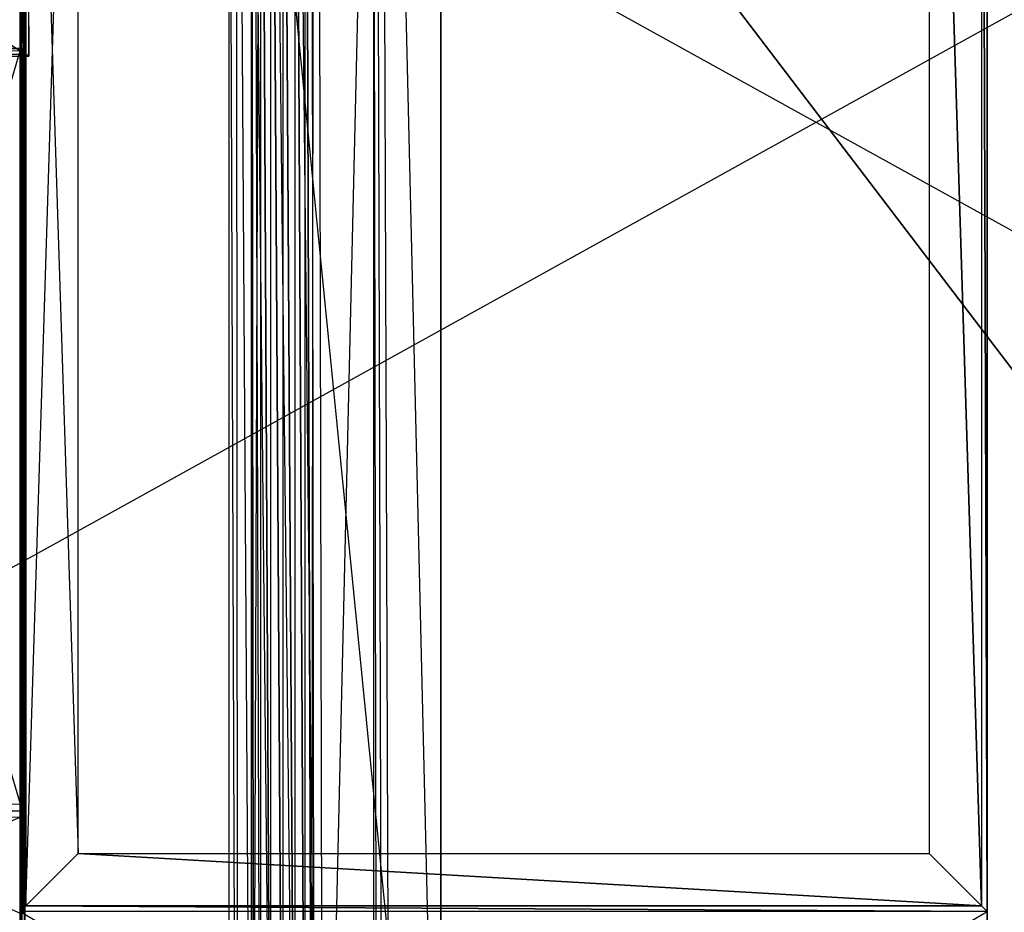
# Model space of a CAD drawing. Extents: x 0 to 0.996, y -0.498 to 0.
# Tile 57 of 101: x 0.409 to 0.579, y -0.385 to -0.231. Entities that reach past the tile are written whole.
import ezdxf

# ---------------------------------------------------------------- set-up
doc = ezdxf.new("R2010")
doc.units = 0
for name, color, linetype in [('L13_DRAWERBOXU_6___REPLACEMTFOR', 7, 'CONTINUOUS'), ('L15_DRAWERBOXU_4___REPLACEMTFOR', 7, 'CONTINUOUS'), ('L16_DRAWERBOXU_3___REPLACEMTFOR', 7, 'CONTINUOUS'), ('L1_DRAWERBOXO_8___REPLACEMTFORE', 7, 'CONTINUOUS'), ('L22_REGALELEMENT_0___REPLACEMTF', 7, 'CONTINUOUS'), ('L26_KORPUS2_5___REPLACEMTFOREMP', 7, 'CONTINUOUS'), ('L27_KORPUS2_5___REPLACEMTFOREMP', 7, 'CONTINUOUS'), ('L31_KORPUS3_2___REPLACEMTFOREMP', 7, 'CONTINUOUS'), ('L7_DRAWERBOXO_2___REPLACEMTFORE', 7, 'CONTINUOUS'), ('L8_DRAWERBOXO_1___REPLACEMTFORE', 7, 'CONTINUOUS'), ('L9_DRAWERBOXO_0___REPLACEMTFORE', 7, 'CONTINUOUS')]:
    doc.layers.add(name, color=color, linetype=linetype)

msp = doc.modelspace()

# ---------------------------------------------------------------- linework, layer by layer
at = {"layer": 'L13_DRAWERBOXU_6___REPLACEMTFOR', "color": 250}
for points, invisible_edges in [([(0.481985, -0.481795, 0.099668), (0.4455, -0.113855, 0.099668), (0.4455, -0.481795, 0.099668), (0.481985, -0.481795, 0.099668)], 13), ([(0.4455, -0.113855, 0.099668), (0.481985, -0.481795, 0.099668), (0.481985, -0.113855, 0.099668), (0.4455, -0.113855, 0.099668)], 14), ([(0.4455, -0.113855, 0.099668), (0.446786, -0.481795, 0.175198), (0.4455, -0.481795, 0.099668), (0.4455, -0.113855, 0.099668)], 13), ([(0.446786, -0.481795, 0.175198), (0.4455, -0.113855, 0.099668), (0.446786, -0.113855, 0.175198), (0.446786, -0.481795, 0.175198)], 14), ([(0.446786, -0.113855, 0.175198), (0.447033, -0.481795, 0.178572), (0.446786, -0.481795, 0.175198), (0.446786, -0.113855, 0.175198)], 13), ([(0.447033, -0.481795, 0.178572), (0.446786, -0.113855, 0.175198), (0.447033, -0.113855, 0.178572), (0.447033, -0.481795, 0.178572)], 14), ([(0.447033, -0.113855, 0.178572), (0.44938, -0.481795, 0.181846), (0.447033, -0.481795, 0.178572), (0.447033, -0.113855, 0.178572)], 13), ([(0.44938, -0.481795, 0.181846), (0.447033, -0.113855, 0.178572), (0.44938, -0.113855, 0.181846), (0.44938, -0.481795, 0.181846)], 14), ([(0.44938, -0.113855, 0.181846), (0.453027, -0.481795, 0.183561), (0.44938, -0.481795, 0.181846), (0.44938, -0.113855, 0.181846)], 13), ([(0.453027, -0.481795, 0.183561), (0.44938, -0.113855, 0.181846), (0.453027, -0.113855, 0.183561), (0.453027, -0.481795, 0.183561)], 14), ([(0.453027, -0.113855, 0.183561), (0.457089, -0.481795, 0.183611), (0.453027, -0.481795, 0.183561), (0.453027, -0.113855, 0.183561)], 13), ([(0.457089, -0.481795, 0.183611), (0.453027, -0.113855, 0.183561), (0.457089, -0.113855, 0.183611), (0.457089, -0.481795, 0.183611)], 14), ([(0.457089, -0.113855, 0.183611), (0.460928, -0.481795, 0.18228), (0.457089, -0.481795, 0.183611), (0.457089, -0.113855, 0.183611)], 13), ([(0.460928, -0.481795, 0.18228), (0.457089, -0.113855, 0.183611), (0.460928, -0.113855, 0.18228), (0.460928, -0.481795, 0.18228)], 14), ([(0.460928, -0.113855, 0.18228), (0.46168, -0.481795, 0.181213), (0.460928, -0.481795, 0.18228), (0.460928, -0.113855, 0.18228)], 13), ([(0.46168, -0.481795, 0.181213), (0.460928, -0.113855, 0.18228), (0.46168, -0.113855, 0.181213), (0.46168, -0.481795, 0.181213)], 14), ([(0.46168, -0.481795, 0.181213), (0.470389, -0.113855, 0.128295), (0.470389, -0.481795, 0.128295), (0.46168, -0.481795, 0.181213)], 13), ([(0.470389, -0.113855, 0.128295), (0.46168, -0.481795, 0.181213), (0.46168, -0.113855, 0.181213), (0.470389, -0.113855, 0.128295)], 14), ([(0.470389, -0.113855, 0.128295), (0.47097, -0.481795, 0.126258), (0.470389, -0.481795, 0.128295), (0.470389, -0.113855, 0.128295)], 13), ([(0.47097, -0.481795, 0.126258), (0.470389, -0.113855, 0.128295), (0.47097, -0.113855, 0.126258), (0.47097, -0.481795, 0.126258)], 14), ([(0.47097, -0.113855, 0.126258), (0.471933, -0.481795, 0.124371), (0.47097, -0.481795, 0.126258), (0.47097, -0.113855, 0.126258)], 13), ([(0.471933, -0.481795, 0.124371), (0.47097, -0.113855, 0.126258), (0.471933, -0.113855, 0.124371), (0.471933, -0.481795, 0.124371)], 14), ([(0.471933, -0.113855, 0.124371), (0.473242, -0.481795, 0.122705), (0.471933, -0.481795, 0.124371), (0.471933, -0.113855, 0.124371)], 13), ([(0.473242, -0.481795, 0.122705), (0.471933, -0.113855, 0.124371), (0.473242, -0.113855, 0.122705), (0.473242, -0.481795, 0.122705)], 14), ([(0.473242, -0.113855, 0.122705), (0.481985, -0.481795, 0.1164), (0.473242, -0.481795, 0.122705), (0.473242, -0.113855, 0.122705)], 13), ([(0.481985, -0.481795, 0.1164), (0.473242, -0.113855, 0.122705), (0.481985, -0.113855, 0.1164), (0.481985, -0.481795, 0.1164)], 14), ([(0.481985, -0.113855, 0.1164), (0.481985, -0.481795, 0.099668), (0.481985, -0.481795, 0.1164), (0.481985, -0.113855, 0.1164)], 13), ([(0.481985, -0.481795, 0.099668), (0.481985, -0.113855, 0.1164), (0.481985, -0.113855, 0.099668), (0.481985, -0.481795, 0.099668)], 14)]:
    msp.add_3dface(points, dxfattribs=dict(at, invisible_edges=invisible_edges))
at = {"layer": 'L15_DRAWERBOXU_4___REPLACEMTFOR', "color": 250}
for points, invisible_edges in [([(0.449331, -0.101395, 0.23418), (0.449744, -0.455314, 0.236252), (0.449331, -0.455314, 0.23418), (0.449331, -0.101395, 0.23418)], 13), ([(0.449744, -0.455314, 0.236252), (0.449331, -0.101395, 0.23418), (0.449744, -0.101395, 0.236253), (0.449744, -0.455314, 0.236252)], 14), ([(0.449744, -0.455314, 0.232108), (0.449331, -0.101395, 0.23418), (0.449331, -0.455314, 0.23418), (0.449744, -0.455314, 0.232108)], 13), ([(0.449331, -0.101395, 0.23418), (0.449744, -0.455314, 0.232108), (0.449744, -0.101395, 0.232108), (0.449331, -0.101395, 0.23418)], 14), ([(0.449744, -0.101395, 0.236253), (0.450919, -0.455314, 0.238009), (0.449744, -0.455314, 0.236252), (0.449744, -0.101395, 0.236253)], 13), ([(0.450919, -0.455314, 0.238009), (0.449744, -0.101395, 0.236253), (0.450919, -0.101395, 0.238009), (0.450919, -0.455314, 0.238009)], 14), ([(0.450919, -0.101395, 0.230351), (0.449744, -0.455314, 0.232108), (0.450919, -0.455314, 0.230351), (0.450919, -0.101395, 0.230351)], 13), ([(0.449744, -0.455314, 0.232108), (0.450919, -0.101395, 0.230351), (0.449744, -0.101395, 0.232108), (0.449744, -0.455314, 0.232108)], 14), ([(0.450919, -0.101395, 0.238009), (0.452677, -0.455314, 0.239183), (0.450919, -0.455314, 0.238009), (0.450919, -0.101395, 0.238009)], 13), ([(0.452677, -0.455314, 0.239183), (0.450919, -0.101395, 0.238009), (0.452677, -0.101395, 0.239183), (0.452677, -0.455314, 0.239183)], 14), ([(0.452677, -0.455314, 0.229177), (0.450919, -0.101395, 0.230351), (0.450919, -0.455314, 0.230351), (0.452677, -0.455314, 0.229177)], 13), ([(0.450919, -0.101395, 0.230351), (0.452677, -0.455314, 0.229177), (0.452677, -0.101395, 0.229177), (0.450919, -0.101395, 0.230351)], 14), ([(0.452677, -0.101395, 0.239183), (0.454751, -0.455314, 0.239596), (0.452677, -0.455314, 0.239183), (0.452677, -0.101395, 0.239183)], 13), ([(0.454751, -0.455314, 0.239596), (0.452677, -0.101395, 0.239183), (0.454751, -0.101395, 0.239596), (0.454751, -0.455314, 0.239596)], 14), ([(0.454751, -0.455314, 0.228764), (0.452677, -0.101395, 0.229177), (0.452677, -0.455314, 0.229177), (0.454751, -0.455314, 0.228764)], 13), ([(0.452677, -0.101395, 0.229177), (0.454751, -0.455314, 0.228764), (0.454751, -0.101395, 0.228764), (0.452677, -0.101395, 0.229177)], 14), ([(0.456824, -0.455314, 0.229177), (0.454751, -0.101395, 0.228764), (0.454751, -0.455314, 0.228764), (0.456824, -0.455314, 0.229177)], 13), ([(0.454751, -0.101395, 0.228764), (0.456824, -0.455314, 0.229177), (0.456824, -0.101395, 0.229177), (0.454751, -0.101395, 0.228764)], 14), ([(0.454751, -0.101395, 0.239596), (0.456824, -0.455314, 0.239183), (0.454751, -0.455314, 0.239596), (0.454751, -0.101395, 0.239596)], 13), ([(0.456824, -0.455314, 0.239183), (0.454751, -0.101395, 0.239596), (0.456824, -0.101395, 0.239183), (0.456824, -0.455314, 0.239183)], 14), ([(0.458583, -0.455314, 0.230351), (0.456824, -0.101395, 0.229177), (0.456824, -0.455314, 0.229177), (0.458583, -0.455314, 0.230351)], 13), ([(0.456824, -0.101395, 0.229177), (0.458583, -0.455314, 0.230351), (0.458583, -0.101395, 0.230351), (0.456824, -0.101395, 0.229177)], 14), ([(0.456824, -0.101395, 0.239183), (0.458583, -0.455314, 0.238009), (0.456824, -0.455314, 0.239183), (0.456824, -0.101395, 0.239183)], 13), ([(0.458583, -0.455314, 0.238009), (0.456824, -0.101395, 0.239183), (0.458583, -0.101395, 0.238009), (0.458583, -0.455314, 0.238009)], 14), ([(0.459757, -0.455314, 0.232108), (0.458583, -0.101395, 0.230351), (0.458583, -0.455314, 0.230351), (0.459757, -0.455314, 0.232108)], 13), ([(0.458583, -0.101395, 0.230351), (0.459757, -0.455314, 0.232108), (0.459757, -0.101395, 0.232108), (0.458583, -0.101395, 0.230351)], 14), ([(0.458583, -0.101395, 0.238009), (0.459757, -0.455314, 0.236253), (0.458583, -0.455314, 0.238009), (0.458583, -0.101395, 0.238009)], 13), ([(0.459757, -0.455314, 0.236253), (0.458583, -0.101395, 0.238009), (0.459757, -0.101395, 0.236253), (0.459757, -0.455314, 0.236253)], 14), ([(0.46017, -0.101395, 0.23418), (0.459757, -0.455314, 0.232108), (0.46017, -0.455314, 0.23418), (0.46017, -0.101395, 0.23418)], 13), ([(0.459757, -0.455314, 0.232108), (0.46017, -0.101395, 0.23418), (0.459757, -0.101395, 0.232108), (0.459757, -0.455314, 0.232108)], 14), ([(0.459757, -0.101395, 0.236253), (0.46017, -0.455314, 0.23418), (0.459757, -0.455314, 0.236253), (0.459757, -0.101395, 0.236253)], 13), ([(0.46017, -0.455314, 0.23418), (0.459757, -0.101395, 0.236253), (0.46017, -0.101395, 0.23418), (0.46017, -0.455314, 0.23418)], 14)]:
    msp.add_3dface(points, dxfattribs=dict(at, invisible_edges=invisible_edges))
at = {"layer": 'L16_DRAWERBOXU_3___REPLACEMTFOR', "color": 250}
for points, invisible_edges in [([(0.9243, -0.481792, 0.115658), (0.481985, -0.113855, 0.115658), (0.481985, -0.481792, 0.115658), (0.9243, -0.481792, 0.115658)], 13), ([(0.481985, -0.113855, 0.115658), (0.9243, -0.481792, 0.115658), (0.9243, -0.113855, 0.115658), (0.481985, -0.113855, 0.115658)], 14), ([(0.481985, -0.113855, 0.099668), (0.9243, -0.481792, 0.099668), (0.481985, -0.481792, 0.099668), (0.481985, -0.113855, 0.099668)], 13), ([(0.9243, -0.481792, 0.099668), (0.481985, -0.113855, 0.099668), (0.9243, -0.113855, 0.099668), (0.9243, -0.481792, 0.099668)], 14), ([(0.481985, -0.113855, 0.115658), (0.481985, -0.481792, 0.099668), (0.481985, -0.481792, 0.115658), (0.481985, -0.113855, 0.115658)], 13), ([(0.481985, -0.481792, 0.099668), (0.481985, -0.113855, 0.115658), (0.481985, -0.113855, 0.099668), (0.481985, -0.481792, 0.099668)], 14)]:
    msp.add_3dface(points, dxfattribs=dict(at, invisible_edges=invisible_edges))
at = {"layer": 'L1_DRAWERBOXO_8___REPLACEMTFORE', "color": 250}
for points, invisible_edges in [([(0.409531, -0.384906, 0.394028), (0.409531, -0.096479, 0.462983), (0.409531, -0.384907, 0.462983), (0.409531, -0.384906, 0.394028)], 13), ([(0.409531, -0.096479, 0.462983), (0.409531, -0.384906, 0.394028), (0.409531, -0.096479, 0.394028), (0.409531, -0.096479, 0.462983)], 14), ([(0.409531, -0.096479, 0.375884), (0.409531, -0.384906, 0.394028), (0.409531, -0.384907, 0.375884), (0.409531, -0.096479, 0.375884)], 13), ([(0.409531, -0.384906, 0.394028), (0.409531, -0.096479, 0.375884), (0.409531, -0.096479, 0.394028), (0.409531, -0.384906, 0.394028)], 14), ([(0.410531, -0.383909, 0.375884), (0.409531, -0.096479, 0.375884), (0.409531, -0.384907, 0.375884), (0.410531, -0.383909, 0.375884)], 13), ([(0.409531, -0.096479, 0.375884), (0.410531, -0.383909, 0.375884), (0.410531, -0.096479, 0.375884), (0.409531, -0.096479, 0.375884)], 14), ([(0.410531, -0.096479, 0.462983), (0.409531, -0.384907, 0.462983), (0.409531, -0.096479, 0.462983), (0.410531, -0.096479, 0.462983)], 13), ([(0.409531, -0.384907, 0.462983), (0.410531, -0.096479, 0.462983), (0.410531, -0.383909, 0.462983), (0.409531, -0.384907, 0.462983)], 14), ([(0.419532, -0.374919, 0.375884), (0.410531, -0.096479, 0.375884), (0.410531, -0.383909, 0.375884), (0.419532, -0.374919, 0.375884)], 13), ([(0.410531, -0.096479, 0.375884), (0.419532, -0.374919, 0.375884), (0.419532, -0.096479, 0.375884), (0.410531, -0.096479, 0.375884)], 14), ([(0.410531, -0.096479, 0.462983), (0.410531, -0.383909, 0.394028), (0.410531, -0.383909, 0.462983), (0.410531, -0.096479, 0.462983)], 13), ([(0.410531, -0.383909, 0.394028), (0.410531, -0.096479, 0.462983), (0.410531, -0.096479, 0.394028), (0.410531, -0.383909, 0.394028)], 14), ([(0.419532, -0.096479, 0.394028), (0.410531, -0.383909, 0.394028), (0.410531, -0.096479, 0.394028), (0.419532, -0.096479, 0.394028)], 13), ([(0.410531, -0.383909, 0.394028), (0.419532, -0.096479, 0.394028), (0.419532, -0.374919, 0.394028), (0.410531, -0.383909, 0.394028)], 14), ([(0.419532, -0.096479, 0.394028), (0.419532, -0.374919, 0.375884), (0.419532, -0.374919, 0.394028), (0.419532, -0.096479, 0.394028)], 13), ([(0.419532, -0.374919, 0.375884), (0.419532, -0.096479, 0.394028), (0.419532, -0.096479, 0.375884), (0.419532, -0.374919, 0.375884)], 14), ([(0.575032, -0.383909, 0.375884), (0.566032, -0.096479, 0.375884), (0.566032, -0.374919, 0.375884), (0.575032, -0.383909, 0.375884)], 13), ([(0.566032, -0.096479, 0.375884), (0.575032, -0.383909, 0.375884), (0.575032, -0.096479, 0.375884), (0.566032, -0.096479, 0.375884)], 14), ([(0.566032, -0.096479, 0.394028), (0.575032, -0.383909, 0.394028), (0.566032, -0.374919, 0.394028), (0.566032, -0.096479, 0.394028)], 13), ([(0.575032, -0.383909, 0.394028), (0.566032, -0.096479, 0.394028), (0.575032, -0.096479, 0.394028), (0.575032, -0.383909, 0.394028)], 14), ([(0.566032, -0.374919, 0.375884), (0.566032, -0.096479, 0.394028), (0.566032, -0.374919, 0.394028), (0.566032, -0.374919, 0.375884)], 13), ([(0.566032, -0.096479, 0.394028), (0.566032, -0.374919, 0.375884), (0.566032, -0.096479, 0.375884), (0.566032, -0.096479, 0.394028)], 14), ([(0.575032, -0.383909, 0.394028), (0.575032, -0.096479, 0.462983), (0.575032, -0.383909, 0.462983), (0.575032, -0.383909, 0.394028)], 13), ([(0.575032, -0.096479, 0.462983), (0.575032, -0.383909, 0.394028), (0.575032, -0.096479, 0.394028), (0.575032, -0.096479, 0.462983)], 14), ([(0.576032, -0.384907, 0.375884), (0.575032, -0.096479, 0.375884), (0.575032, -0.383909, 0.375884), (0.576032, -0.384907, 0.375884)], 13), ([(0.575032, -0.096479, 0.375884), (0.576032, -0.384907, 0.375884), (0.576032, -0.096479, 0.375884), (0.575032, -0.096479, 0.375884)], 14), ([(0.575032, -0.096479, 0.462983), (0.576032, -0.384907, 0.462983), (0.575032, -0.383909, 0.462983), (0.575032, -0.096479, 0.462983)], 13), ([(0.576032, -0.384907, 0.462983), (0.575032, -0.096479, 0.462983), (0.576032, -0.096479, 0.462983), (0.576032, -0.384907, 0.462983)], 14), ([(0.576032, -0.096479, 0.462983), (0.576032, -0.384906, 0.394028), (0.576032, -0.384907, 0.462983), (0.576032, -0.096479, 0.462983)], 13), ([(0.576032, -0.384906, 0.394028), (0.576032, -0.096479, 0.462983), (0.576032, -0.096479, 0.394028), (0.576032, -0.384906, 0.394028)], 14), ([(0.576032, -0.384906, 0.394028), (0.576032, -0.096479, 0.375884), (0.576032, -0.384907, 0.375884), (0.576032, -0.384906, 0.394028)], 13), ([(0.576032, -0.096479, 0.375884), (0.576032, -0.384906, 0.394028), (0.576032, -0.096479, 0.394028), (0.576032, -0.096479, 0.375884)], 14), ([(0.419532, -0.374919, 0.394028), (0.575032, -0.383909, 0.394028), (0.410531, -0.383909, 0.394028), (0.419532, -0.374919, 0.394028)], 13), ([(0.575032, -0.383909, 0.375884), (0.419532, -0.374919, 0.375884), (0.410531, -0.383909, 0.375884), (0.575032, -0.383909, 0.375884)], 13), ([(0.575032, -0.383909, 0.394028), (0.419532, -0.374919, 0.394028), (0.566032, -0.374919, 0.394028), (0.575032, -0.383909, 0.394028)], 14), ([(0.566032, -0.374919, 0.375884), (0.419532, -0.374919, 0.394028), (0.419532, -0.374919, 0.375884), (0.566032, -0.374919, 0.375884)], 13), ([(0.419532, -0.374919, 0.394028), (0.566032, -0.374919, 0.375884), (0.566032, -0.374919, 0.394028), (0.419532, -0.374919, 0.394028)], 14), ([(0.419532, -0.374919, 0.375884), (0.575032, -0.383909, 0.375884), (0.566032, -0.374919, 0.375884), (0.419532, -0.374919, 0.375884)], 14), ([(0.410531, -0.383909, 0.462983), (0.576032, -0.384907, 0.462983), (0.409531, -0.384907, 0.462983), (0.410531, -0.383909, 0.462983)], 13), ([(0.576032, -0.384907, 0.375884), (0.410531, -0.383909, 0.375884), (0.409531, -0.384907, 0.375884), (0.576032, -0.384907, 0.375884)], 13), ([(0.575032, -0.383909, 0.462983), (0.410531, -0.383909, 0.394028), (0.575032, -0.383909, 0.394028), (0.575032, -0.383909, 0.462983)], 13), ([(0.410531, -0.383909, 0.394028), (0.575032, -0.383909, 0.462983), (0.410531, -0.383909, 0.462983), (0.410531, -0.383909, 0.394028)], 14), ([(0.576032, -0.384907, 0.462983), (0.410531, -0.383909, 0.462983), (0.575032, -0.383909, 0.462983), (0.576032, -0.384907, 0.462983)], 14), ([(0.410531, -0.383909, 0.375884), (0.576032, -0.384907, 0.375884), (0.575032, -0.383909, 0.375884), (0.410531, -0.383909, 0.375884)], 14), ([(0.409531, -0.384907, 0.462983), (0.576032, -0.384906, 0.394028), (0.409531, -0.384906, 0.394028), (0.409531, -0.384907, 0.462983)], 13), ([(0.576032, -0.384906, 0.394028), (0.409531, -0.384907, 0.462983), (0.576032, -0.384907, 0.462983), (0.576032, -0.384906, 0.394028)], 14), ([(0.409531, -0.384906, 0.394028), (0.576032, -0.384907, 0.375884), (0.409531, -0.384907, 0.375884), (0.409531, -0.384906, 0.394028)], 13), ([(0.576032, -0.384907, 0.375884), (0.409531, -0.384906, 0.394028), (0.576032, -0.384906, 0.394028), (0.576032, -0.384907, 0.375884)], 14)]:
    msp.add_3dface(points, dxfattribs=dict(at, invisible_edges=invisible_edges))
at = {"layer": 'L22_REGALELEMENT_0___REPLACEMTF', "color": 40}
for points, invisible_edges in [([(0.409565, -0.236342, 0.007881), (0.371186, -0.23671, 0.007881), (0.371186, -0.236342, 0.007881), (0.409565, -0.236342, 0.007881)], 13), ([(0.371186, -0.23671, 0.007881), (0.409565, -0.236342, 0.007881), (0.409565, -0.23671, 0.007881), (0.371186, -0.23671, 0.007881)], 14), ([(0.371186, -0.236342, 0.008237), (0.409565, -0.236342, 0.007881), (0.371186, -0.236342, 0.007881), (0.371186, -0.236342, 0.008237)], 13), ([(0.409565, -0.236342, 0.007881), (0.371186, -0.236342, 0.008237), (0.409565, -0.236342, 0.008237), (0.409565, -0.236342, 0.007881)], 14), ([(0.371186, -0.236342, 0.347645), (0.409565, -0.236342, 0.008237), (0.371186, -0.236342, 0.008237), (0.371186, -0.236342, 0.347645)], 13), ([(0.409565, -0.236342, 0.008237), (0.371186, -0.236342, 0.347645), (0.409565, -0.236342, 0.347645), (0.409565, -0.236342, 0.008237)], 14), ([(0.371186, -0.236342, 0.347881), (0.409565, -0.236342, 0.347645), (0.371186, -0.236342, 0.347645), (0.371186, -0.236342, 0.347881)], 13), ([(0.409565, -0.236342, 0.347645), (0.371186, -0.236342, 0.347881), (0.409565, -0.236342, 0.347881), (0.409565, -0.236342, 0.347645)], 14), ([(0.409565, -0.23671, 0.347881), (0.371186, -0.236342, 0.347881), (0.371186, -0.23671, 0.347881), (0.409565, -0.23671, 0.347881)], 13), ([(0.371186, -0.236342, 0.347881), (0.409565, -0.23671, 0.347881), (0.409565, -0.236342, 0.347881), (0.371186, -0.236342, 0.347881)], 14), ([(0.409565, -0.23671, 0.007881), (0.371186, -0.366386, 0.007881), (0.371186, -0.23671, 0.007881), (0.409565, -0.23671, 0.007881)], 13), ([(0.371186, -0.366386, 0.007881), (0.409565, -0.23671, 0.007881), (0.409565, -0.366386, 0.007881), (0.371186, -0.366386, 0.007881)], 14), ([(0.409565, -0.366386, 0.347881), (0.371186, -0.23671, 0.347881), (0.371186, -0.366316, 0.347881), (0.409565, -0.366386, 0.347881)], 13), ([(0.371186, -0.23671, 0.347881), (0.409565, -0.366386, 0.347881), (0.409565, -0.23671, 0.347881), (0.371186, -0.23671, 0.347881)], 14), ([(0.409843, -0.23671, 0.347881), (0.409565, -0.236342, 0.347881), (0.409565, -0.23671, 0.347881), (0.409843, -0.23671, 0.347881)], 13), ([(0.409565, -0.236342, 0.347881), (0.409843, -0.23671, 0.347881), (0.409843, -0.236342, 0.347881), (0.409565, -0.236342, 0.347881)], 14), ([(0.409843, -0.236342, 0.007881), (0.409565, -0.23671, 0.007881), (0.409565, -0.236342, 0.007881), (0.409843, -0.236342, 0.007881)], 13), ([(0.409565, -0.23671, 0.007881), (0.409843, -0.236342, 0.007881), (0.409843, -0.23671, 0.007881), (0.409565, -0.23671, 0.007881)], 14), ([(0.409565, -0.236342, 0.347881), (0.409843, -0.236342, 0.347645), (0.409565, -0.236342, 0.347645), (0.409565, -0.236342, 0.347881)], 13), ([(0.409843, -0.236342, 0.347645), (0.409565, -0.236342, 0.347881), (0.409843, -0.236342, 0.347881), (0.409843, -0.236342, 0.347645)], 14), ([(0.409565, -0.236342, 0.347645), (0.409843, -0.236342, 0.008237), (0.409565, -0.236342, 0.008237), (0.409565, -0.236342, 0.347645)], 13), ([(0.409843, -0.236342, 0.008237), (0.409565, -0.236342, 0.347645), (0.409843, -0.236342, 0.347645), (0.409843, -0.236342, 0.008237)], 14), ([(0.409565, -0.236342, 0.008237), (0.409843, -0.236342, 0.007881), (0.409565, -0.236342, 0.007881), (0.409565, -0.236342, 0.008237)], 13), ([(0.409843, -0.236342, 0.007881), (0.409565, -0.236342, 0.008237), (0.409843, -0.236342, 0.008237), (0.409843, -0.236342, 0.007881)], 14), ([(0.409843, -0.366386, 0.347881), (0.409565, -0.23671, 0.347881), (0.409565, -0.366386, 0.347881), (0.409843, -0.366386, 0.347881)], 13), ([(0.409565, -0.23671, 0.347881), (0.409843, -0.366386, 0.347881), (0.409843, -0.23671, 0.347881), (0.409565, -0.23671, 0.347881)], 14), ([(0.409843, -0.23671, 0.007881), (0.409565, -0.366386, 0.007881), (0.409565, -0.23671, 0.007881), (0.409843, -0.23671, 0.007881)], 13), ([(0.409565, -0.366386, 0.007881), (0.409843, -0.23671, 0.007881), (0.409843, -0.366386, 0.007881), (0.409565, -0.366386, 0.007881)], 14), ([(0.410118, -0.23671, 0.347881), (0.409843, -0.236342, 0.347881), (0.409843, -0.23671, 0.347881), (0.410118, -0.23671, 0.347881)], 13), ([(0.409843, -0.236342, 0.347881), (0.410118, -0.23671, 0.347881), (0.410118, -0.236342, 0.347881), (0.409843, -0.236342, 0.347881)], 14), ([(0.410118, -0.236342, 0.007881), (0.409843, -0.23671, 0.007881), (0.409843, -0.236342, 0.007881), (0.410118, -0.236342, 0.007881)], 13), ([(0.409843, -0.23671, 0.007881), (0.410118, -0.236342, 0.007881), (0.410118, -0.23671, 0.007881), (0.409843, -0.23671, 0.007881)], 14), ([(0.409843, -0.236342, 0.008237), (0.410118, -0.236342, 0.007881), (0.409843, -0.236342, 0.007881), (0.409843, -0.236342, 0.008237)], 13), ([(0.410118, -0.236342, 0.007881), (0.409843, -0.236342, 0.008237), (0.410118, -0.236342, 0.008237), (0.410118, -0.236342, 0.007881)], 14), ([(0.409843, -0.236342, 0.347645), (0.410118, -0.236342, 0.008237), (0.409843, -0.236342, 0.008237), (0.409843, -0.236342, 0.347645)], 13), ([(0.410118, -0.236342, 0.008237), (0.409843, -0.236342, 0.347645), (0.410118, -0.236342, 0.347645), (0.410118, -0.236342, 0.008237)], 14), ([(0.409843, -0.236342, 0.347881), (0.410118, -0.236342, 0.347645), (0.409843, -0.236342, 0.347645), (0.409843, -0.236342, 0.347881)], 13), ([(0.410118, -0.236342, 0.347645), (0.409843, -0.236342, 0.347881), (0.410118, -0.236342, 0.347881), (0.410118, -0.236342, 0.347645)], 14), ([(0.410118, -0.366386, 0.347881), (0.409843, -0.23671, 0.347881), (0.409843, -0.366386, 0.347881), (0.410118, -0.366386, 0.347881)], 13), ([(0.409843, -0.23671, 0.347881), (0.410118, -0.366386, 0.347881), (0.410118, -0.23671, 0.347881), (0.409843, -0.23671, 0.347881)], 14), ([(0.410118, -0.23671, 0.007881), (0.409843, -0.366386, 0.007881), (0.409843, -0.23671, 0.007881), (0.410118, -0.23671, 0.007881)], 13), ([(0.409843, -0.366386, 0.007881), (0.410118, -0.23671, 0.007881), (0.410118, -0.366386, 0.007881), (0.409843, -0.366386, 0.007881)], 14), ([(0.410118, -0.23671, 0.007881), (0.410118, -0.236342, 0.008237), (0.410118, -0.23671, 0.008237), (0.410118, -0.23671, 0.007881)], 13), ([(0.410118, -0.236342, 0.008237), (0.410118, -0.23671, 0.007881), (0.410118, -0.236342, 0.007881), (0.410118, -0.236342, 0.008237)], 14), ([(0.410118, -0.23671, 0.008237), (0.410118, -0.236342, 0.347645), (0.410118, -0.23671, 0.347645), (0.410118, -0.23671, 0.008237)], 13), ([(0.410118, -0.236342, 0.347645), (0.410118, -0.23671, 0.008237), (0.410118, -0.236342, 0.008237), (0.410118, -0.236342, 0.347645)], 14), ([(0.410118, -0.23671, 0.347645), (0.410118, -0.236342, 0.347881), (0.410118, -0.23671, 0.347881), (0.410118, -0.23671, 0.347645)], 13), ([(0.410118, -0.236342, 0.347881), (0.410118, -0.23671, 0.347645), (0.410118, -0.236342, 0.347645), (0.410118, -0.236342, 0.347881)], 14), ([(0.410118, -0.366386, 0.347645), (0.410118, -0.23671, 0.347881), (0.410118, -0.366386, 0.347881), (0.410118, -0.366386, 0.347645)], 13), ([(0.410118, -0.23671, 0.347881), (0.410118, -0.366386, 0.347645), (0.410118, -0.23671, 0.347645), (0.410118, -0.23671, 0.347881)], 14), ([(0.410118, -0.366386, 0.008237), (0.410118, -0.23671, 0.347645), (0.410118, -0.366386, 0.347645), (0.410118, -0.366386, 0.008237)], 13), ([(0.410118, -0.23671, 0.347645), (0.410118, -0.366386, 0.008237), (0.410118, -0.23671, 0.008237), (0.410118, -0.23671, 0.347645)], 14), ([(0.410118, -0.23671, 0.007881), (0.410118, -0.366386, 0.008237), (0.410118, -0.366386, 0.007881), (0.410118, -0.23671, 0.007881)], 13), ([(0.410118, -0.366386, 0.008237), (0.410118, -0.23671, 0.007881), (0.410118, -0.23671, 0.008237), (0.410118, -0.366386, 0.008237)], 14), ([(0.409565, -0.367545, 0.347881), (0.371186, -0.366316, 0.347881), (0.371186, -0.367475, 0.347881), (0.409565, -0.367545, 0.347881)], 13), ([(0.371186, -0.366316, 0.347881), (0.409565, -0.367545, 0.347881), (0.409565, -0.366386, 0.347881), (0.371186, -0.366316, 0.347881)], 14), ([(0.409565, -0.366386, 0.007881), (0.371186, -0.367545, 0.007881), (0.371186, -0.366386, 0.007881), (0.409565, -0.366386, 0.007881)], 13), ([(0.371186, -0.367545, 0.007881), (0.409565, -0.366386, 0.007881), (0.409565, -0.367545, 0.007881), (0.371186, -0.367545, 0.007881)], 14), ([(0.409565, -0.368646, 0.347881), (0.371186, -0.367475, 0.347881), (0.371186, -0.368582, 0.347881), (0.409565, -0.368646, 0.347881)], 13), ([(0.371186, -0.367475, 0.347881), (0.409565, -0.368646, 0.347881), (0.409565, -0.367545, 0.347881), (0.371186, -0.367475, 0.347881)], 14), ([(0.409565, -0.367545, 0.007881), (0.371186, -0.368646, 0.007881), (0.371186, -0.367545, 0.007881), (0.409565, -0.367545, 0.007881)], 13), ([(0.371186, -0.368646, 0.007881), (0.409565, -0.367545, 0.007881), (0.409565, -0.368646, 0.007881), (0.371186, -0.368646, 0.007881)], 14), ([(0.409843, -0.366386, 0.007881), (0.409565, -0.367545, 0.007881), (0.409565, -0.366386, 0.007881), (0.409843, -0.366386, 0.007881)], 13), ([(0.409565, -0.367545, 0.007881), (0.409843, -0.366386, 0.007881), (0.409843, -0.367545, 0.007881), (0.409565, -0.367545, 0.007881)], 14), ([(0.409843, -0.367545, 0.347881), (0.409565, -0.366386, 0.347881), (0.409565, -0.367545, 0.347881), (0.409843, -0.367545, 0.347881)], 13), ([(0.409565, -0.366386, 0.347881), (0.409843, -0.367545, 0.347881), (0.409843, -0.366386, 0.347881), (0.409565, -0.366386, 0.347881)], 14), ([(0.409843, -0.367545, 0.007881), (0.409565, -0.368646, 0.007881), (0.409565, -0.367545, 0.007881), (0.409843, -0.367545, 0.007881)], 13), ([(0.409565, -0.368646, 0.007881), (0.409843, -0.367545, 0.007881), (0.409843, -0.368646, 0.007881), (0.409565, -0.368646, 0.007881)], 14), ([(0.409843, -0.368646, 0.347881), (0.409565, -0.367545, 0.347881), (0.409565, -0.368646, 0.347881), (0.409843, -0.368646, 0.347881)], 13), ([(0.409565, -0.367545, 0.347881), (0.409843, -0.368646, 0.347881), (0.409843, -0.367545, 0.347881), (0.409565, -0.367545, 0.347881)], 14), ([(0.410118, -0.366386, 0.007881), (0.409843, -0.367545, 0.007881), (0.409843, -0.366386, 0.007881), (0.410118, -0.366386, 0.007881)], 13), ([(0.409843, -0.367545, 0.007881), (0.410118, -0.366386, 0.007881), (0.410118, -0.367545, 0.007881), (0.409843, -0.367545, 0.007881)], 14), ([(0.410118, -0.367545, 0.347881), (0.409843, -0.366386, 0.347881), (0.409843, -0.367545, 0.347881), (0.410118, -0.367545, 0.347881)], 13), ([(0.409843, -0.366386, 0.347881), (0.410118, -0.367545, 0.347881), (0.410118, -0.366386, 0.347881), (0.409843, -0.366386, 0.347881)], 14), ([(0.410118, -0.367545, 0.007881), (0.409843, -0.368646, 0.007881), (0.409843, -0.367545, 0.007881), (0.410118, -0.367545, 0.007881)], 13), ([(0.409843, -0.368646, 0.007881), (0.410118, -0.367545, 0.007881), (0.410118, -0.368646, 0.007881), (0.409843, -0.368646, 0.007881)], 14), ([(0.410118, -0.368646, 0.347881), (0.409843, -0.367545, 0.347881), (0.409843, -0.368646, 0.347881), (0.410118, -0.368646, 0.347881)], 13), ([(0.409843, -0.367545, 0.347881), (0.410118, -0.368646, 0.347881), (0.410118, -0.367545, 0.347881), (0.409843, -0.367545, 0.347881)], 14), ([(0.410118, -0.366386, 0.007881), (0.410118, -0.367545, 0.008237), (0.410118, -0.367545, 0.007881), (0.410118, -0.366386, 0.007881)], 13), ([(0.410118, -0.367545, 0.008237), (0.410118, -0.366386, 0.007881), (0.410118, -0.366386, 0.008237), (0.410118, -0.367545, 0.008237)], 14), ([(0.410118, -0.367545, 0.008237), (0.410118, -0.366386, 0.347645), (0.410118, -0.367545, 0.347645), (0.410118, -0.367545, 0.008237)], 13), ([(0.410118, -0.366386, 0.347645), (0.410118, -0.367545, 0.008237), (0.410118, -0.366386, 0.008237), (0.410118, -0.366386, 0.347645)], 14), ([(0.410118, -0.367545, 0.347645), (0.410118, -0.366386, 0.347881), (0.410118, -0.367545, 0.347881), (0.410118, -0.367545, 0.347645)], 13), ([(0.410118, -0.366386, 0.347881), (0.410118, -0.367545, 0.347645), (0.410118, -0.366386, 0.347645), (0.410118, -0.366386, 0.347881)], 14), ([(0.410118, -0.367545, 0.007881), (0.410118, -0.368646, 0.008237), (0.410118, -0.368646, 0.007881), (0.410118, -0.367545, 0.007881)], 13), ([(0.410118, -0.368646, 0.008237), (0.410118, -0.367545, 0.007881), (0.410118, -0.367545, 0.008237), (0.410118, -0.368646, 0.008237)], 14), ([(0.410118, -0.368646, 0.008237), (0.410118, -0.367545, 0.347645), (0.410118, -0.368646, 0.347645), (0.410118, -0.368646, 0.008237)], 13), ([(0.410118, -0.367545, 0.347645), (0.410118, -0.368646, 0.008237), (0.410118, -0.367545, 0.008237), (0.410118, -0.367545, 0.347645)], 14), ([(0.410118, -0.368646, 0.347645), (0.410118, -0.367545, 0.347881), (0.410118, -0.368646, 0.347881), (0.410118, -0.368646, 0.347645)], 13), ([(0.410118, -0.367545, 0.347881), (0.410118, -0.368646, 0.347645), (0.410118, -0.367545, 0.347645), (0.410118, -0.367545, 0.347881)], 14), ([(0.409565, -0.385169, 0.347881), (0.371186, -0.368582, 0.347881), (0.371186, -0.385192, 0.347881), (0.409565, -0.385169, 0.347881)], 13), ([(0.371186, -0.368582, 0.347881), (0.409565, -0.385169, 0.347881), (0.409565, -0.368646, 0.347881), (0.371186, -0.368582, 0.347881)], 14), ([(0.409565, -0.368646, 0.007881), (0.371186, -0.385169, 0.007881), (0.371186, -0.368646, 0.007881), (0.409565, -0.368646, 0.007881)], 13), ([(0.371186, -0.385169, 0.007881), (0.409565, -0.368646, 0.007881), (0.409565, -0.385169, 0.007881), (0.371186, -0.385169, 0.007881)], 14), ([(0.409843, -0.385169, 0.347881), (0.409565, -0.368646, 0.347881), (0.409565, -0.385169, 0.347881), (0.409843, -0.385169, 0.347881)], 13), ([(0.409565, -0.368646, 0.347881), (0.409843, -0.385169, 0.347881), (0.409843, -0.368646, 0.347881), (0.409565, -0.368646, 0.347881)], 14), ([(0.409843, -0.368646, 0.007881), (0.409565, -0.385169, 0.007881), (0.409565, -0.368646, 0.007881), (0.409843, -0.368646, 0.007881)], 13), ([(0.409565, -0.385169, 0.007881), (0.409843, -0.368646, 0.007881), (0.409843, -0.385169, 0.007881), (0.409565, -0.385169, 0.007881)], 14), ([(0.410118, -0.385169, 0.347881), (0.409843, -0.368646, 0.347881), (0.409843, -0.385169, 0.347881), (0.410118, -0.385169, 0.347881)], 13), ([(0.409843, -0.368646, 0.347881), (0.410118, -0.385169, 0.347881), (0.410118, -0.368646, 0.347881), (0.409843, -0.368646, 0.347881)], 14), ([(0.410118, -0.368646, 0.007881), (0.409843, -0.385169, 0.007881), (0.409843, -0.368646, 0.007881), (0.410118, -0.368646, 0.007881)], 13), ([(0.409843, -0.385169, 0.007881), (0.410118, -0.368646, 0.007881), (0.410118, -0.385169, 0.007881), (0.409843, -0.385169, 0.007881)], 14), ([(0.410118, -0.385169, 0.347645), (0.410118, -0.368646, 0.347881), (0.410118, -0.385169, 0.347881), (0.410118, -0.385169, 0.347645)], 13), ([(0.410118, -0.368646, 0.347881), (0.410118, -0.385169, 0.347645), (0.410118, -0.368646, 0.347645), (0.410118, -0.368646, 0.347881)], 14), ([(0.410118, -0.385169, 0.008237), (0.410118, -0.368646, 0.347645), (0.410118, -0.385169, 0.347645), (0.410118, -0.385169, 0.008237)], 13), ([(0.410118, -0.368646, 0.347645), (0.410118, -0.385169, 0.008237), (0.410118, -0.368646, 0.008237), (0.410118, -0.368646, 0.347645)], 14), ([(0.410118, -0.368646, 0.007881), (0.410118, -0.385169, 0.008237), (0.410118, -0.385169, 0.007881), (0.410118, -0.368646, 0.007881)], 13), ([(0.410118, -0.385169, 0.008237), (0.410118, -0.368646, 0.007881), (0.410118, -0.368646, 0.008237), (0.410118, -0.385169, 0.008237)], 14)]:
    msp.add_3dface(points, dxfattribs=dict(at, invisible_edges=invisible_edges))
at = {"layer": 'L26_KORPUS2_5___REPLACEMTFOREMP', "color": 250}
for points, invisible_edges in [([(0.409741, -0.477287, 0.024322), (0.409741, -0.068446, 0.023923), (0.409741, -0.477287, 0.023923), (0.409741, -0.477287, 0.024322)], 13), ([(0.409741, -0.068446, 0.023923), (0.409741, -0.477287, 0.024322), (0.409741, -0.068446, 0.024322), (0.409741, -0.068446, 0.023923)], 14), ([(0.409741, -0.477287, 0.023923), (0.409741, -0.068446, 0.00749), (0.409741, -0.477287, 0.00749), (0.409741, -0.477287, 0.023923)], 13), ([(0.409741, -0.068446, 0.00749), (0.409741, -0.477287, 0.023923), (0.409741, -0.068446, 0.023923), (0.409741, -0.068446, 0.00749)], 14), ([(0.409741, -0.068446, 0.00749), (0.409741, -0.477287, 0.006866), (0.409741, -0.477287, 0.00749), (0.409741, -0.068446, 0.00749)], 13), ([(0.409741, -0.477287, 0.006866), (0.409741, -0.068446, 0.00749), (0.409741, -0.068446, 0.006866), (0.409741, -0.477287, 0.006866)], 14), ([(0.410383, -0.477287, 0.024322), (0.409741, -0.068446, 0.024322), (0.409741, -0.477287, 0.024322), (0.410383, -0.477287, 0.024322)], 13), ([(0.409741, -0.068446, 0.024322), (0.410383, -0.477287, 0.024322), (0.410383, -0.068446, 0.024322), (0.409741, -0.068446, 0.024322)], 14), ([(0.410383, -0.068446, 0.006866), (0.409741, -0.477287, 0.006866), (0.409741, -0.068446, 0.006866), (0.410383, -0.068446, 0.006866)], 13), ([(0.409741, -0.477287, 0.006866), (0.410383, -0.068446, 0.006866), (0.410383, -0.477287, 0.006866), (0.409741, -0.477287, 0.006866)], 14), ([(0.410383, -0.068446, 0.006866), (0.721741, -0.477287, 0.006866), (0.410383, -0.477287, 0.006866), (0.410383, -0.068446, 0.006866)], 13), ([(0.721741, -0.477287, 0.006866), (0.410383, -0.068446, 0.006866), (0.721741, -0.068446, 0.006866), (0.721741, -0.477287, 0.006866)], 14), ([(0.721741, -0.477287, 0.024322), (0.410383, -0.068446, 0.024322), (0.410383, -0.477287, 0.024322), (0.721741, -0.477287, 0.024322)], 13), ([(0.410383, -0.068446, 0.024322), (0.721741, -0.477287, 0.024322), (0.721741, -0.068446, 0.024322), (0.410383, -0.068446, 0.024322)], 14)]:
    msp.add_3dface(points, dxfattribs=dict(at, invisible_edges=invisible_edges))
at = {"layer": 'L27_KORPUS2_5___REPLACEMTFOREMP', "color": 250}
for points, invisible_edges in [([(0.410383, -0.068446, 0.006866), (0.161025, -0.237287, 0.006866), (0.161025, -0.068446, 0.006866), (0.410383, -0.068446, 0.006866)], 13), ([(0.161025, -0.237287, 0.006866), (0.410383, -0.068446, 0.006866), (0.410383, -0.237287, 0.006866), (0.161025, -0.237287, 0.006866)], 14), ([(0.410383, -0.237287, 0.024322), (0.161025, -0.068446, 0.024322), (0.161025, -0.237287, 0.024322), (0.410383, -0.237287, 0.024322)], 13), ([(0.161025, -0.068446, 0.024322), (0.410383, -0.237287, 0.024322), (0.410383, -0.068446, 0.024322), (0.161025, -0.068446, 0.024322)], 14), ([(0.411025, -0.237287, 0.024322), (0.410383, -0.068446, 0.024322), (0.410383, -0.237287, 0.024322), (0.411025, -0.237287, 0.024322)], 13), ([(0.410383, -0.068446, 0.024322), (0.411025, -0.237287, 0.024322), (0.411025, -0.068446, 0.024322), (0.410383, -0.068446, 0.024322)], 14), ([(0.411025, -0.068446, 0.006866), (0.410383, -0.237287, 0.006866), (0.410383, -0.068446, 0.006866), (0.411025, -0.068446, 0.006866)], 13), ([(0.410383, -0.237287, 0.006866), (0.411025, -0.068446, 0.006866), (0.411025, -0.237287, 0.006866), (0.410383, -0.237287, 0.006866)], 14), ([(0.411025, -0.068446, 0.023923), (0.411025, -0.237287, 0.024322), (0.411025, -0.237287, 0.023923), (0.411025, -0.068446, 0.023923)], 13), ([(0.411025, -0.237287, 0.024322), (0.411025, -0.068446, 0.023923), (0.411025, -0.068446, 0.024322), (0.411025, -0.237287, 0.024322)], 14), ([(0.411025, -0.068446, 0.00749), (0.411025, -0.237287, 0.023923), (0.411025, -0.237287, 0.00749), (0.411025, -0.068446, 0.00749)], 13), ([(0.411025, -0.237287, 0.023923), (0.411025, -0.068446, 0.00749), (0.411025, -0.068446, 0.023923), (0.411025, -0.237287, 0.023923)], 14), ([(0.411025, -0.068446, 0.006866), (0.411025, -0.237287, 0.00749), (0.411025, -0.237287, 0.006866), (0.411025, -0.068446, 0.006866)], 13), ([(0.411025, -0.237287, 0.00749), (0.411025, -0.068446, 0.006866), (0.411025, -0.068446, 0.00749), (0.411025, -0.237287, 0.00749)], 14), ([(0.410383, -0.237649, 0.024322), (0.161025, -0.237287, 0.024322), (0.161025, -0.237649, 0.024322), (0.410383, -0.237649, 0.024322)], 13), ([(0.161025, -0.237287, 0.024322), (0.410383, -0.237649, 0.024322), (0.410383, -0.237287, 0.024322), (0.161025, -0.237287, 0.024322)], 14), ([(0.410383, -0.237287, 0.006866), (0.161025, -0.237649, 0.006866), (0.161025, -0.237287, 0.006866), (0.410383, -0.237287, 0.006866)], 13), ([(0.161025, -0.237649, 0.006866), (0.410383, -0.237287, 0.006866), (0.410383, -0.237649, 0.006866), (0.161025, -0.237649, 0.006866)], 14), ([(0.410383, -0.237649, 0.023923), (0.161025, -0.237649, 0.00749), (0.410383, -0.237649, 0.00749), (0.410383, -0.237649, 0.023923)], 13), ([(0.161025, -0.237649, 0.00749), (0.410383, -0.237649, 0.023923), (0.161025, -0.237649, 0.023923), (0.161025, -0.237649, 0.00749)], 14), ([(0.410383, -0.237649, 0.00749), (0.161025, -0.237649, 0.006866), (0.410383, -0.237649, 0.006866), (0.410383, -0.237649, 0.00749)], 13), ([(0.161025, -0.237649, 0.006866), (0.410383, -0.237649, 0.00749), (0.161025, -0.237649, 0.00749), (0.161025, -0.237649, 0.006866)], 14), ([(0.410383, -0.237649, 0.024322), (0.161025, -0.237649, 0.023923), (0.410383, -0.237649, 0.023923), (0.410383, -0.237649, 0.024322)], 13), ([(0.161025, -0.237649, 0.023923), (0.410383, -0.237649, 0.024322), (0.161025, -0.237649, 0.024322), (0.161025, -0.237649, 0.023923)], 14), ([(0.411025, -0.237287, 0.006866), (0.410383, -0.237649, 0.006866), (0.410383, -0.237287, 0.006866), (0.411025, -0.237287, 0.006866)], 13), ([(0.410383, -0.237649, 0.006866), (0.411025, -0.237287, 0.006866), (0.411025, -0.237649, 0.006866), (0.410383, -0.237649, 0.006866)], 14), ([(0.411025, -0.237649, 0.024322), (0.410383, -0.237287, 0.024322), (0.410383, -0.237649, 0.024322), (0.411025, -0.237649, 0.024322)], 13), ([(0.410383, -0.237287, 0.024322), (0.411025, -0.237649, 0.024322), (0.411025, -0.237287, 0.024322), (0.410383, -0.237287, 0.024322)], 14), ([(0.411025, -0.237649, 0.023923), (0.410383, -0.237649, 0.00749), (0.411025, -0.237649, 0.00749), (0.411025, -0.237649, 0.023923)], 13), ([(0.410383, -0.237649, 0.00749), (0.411025, -0.237649, 0.023923), (0.410383, -0.237649, 0.023923), (0.410383, -0.237649, 0.00749)], 14), ([(0.411025, -0.237649, 0.00749), (0.410383, -0.237649, 0.006866), (0.411025, -0.237649, 0.006866), (0.411025, -0.237649, 0.00749)], 13), ([(0.410383, -0.237649, 0.006866), (0.411025, -0.237649, 0.00749), (0.410383, -0.237649, 0.00749), (0.410383, -0.237649, 0.006866)], 14), ([(0.411025, -0.237649, 0.024322), (0.410383, -0.237649, 0.023923), (0.411025, -0.237649, 0.023923), (0.411025, -0.237649, 0.024322)], 13), ([(0.410383, -0.237649, 0.023923), (0.411025, -0.237649, 0.024322), (0.410383, -0.237649, 0.024322), (0.410383, -0.237649, 0.023923)], 14), ([(0.411025, -0.237287, 0.023923), (0.411025, -0.237649, 0.024322), (0.411025, -0.237649, 0.023923), (0.411025, -0.237287, 0.023923)], 13), ([(0.411025, -0.237649, 0.024322), (0.411025, -0.237287, 0.023923), (0.411025, -0.237287, 0.024322), (0.411025, -0.237649, 0.024322)], 14), ([(0.411025, -0.237287, 0.00749), (0.411025, -0.237649, 0.023923), (0.411025, -0.237649, 0.00749), (0.411025, -0.237287, 0.00749)], 13), ([(0.411025, -0.237649, 0.023923), (0.411025, -0.237287, 0.00749), (0.411025, -0.237287, 0.023923), (0.411025, -0.237649, 0.023923)], 14), ([(0.411025, -0.237649, 0.006866), (0.411025, -0.237287, 0.00749), (0.411025, -0.237649, 0.00749), (0.411025, -0.237649, 0.006866)], 13), ([(0.411025, -0.237287, 0.00749), (0.411025, -0.237649, 0.006866), (0.411025, -0.237287, 0.006866), (0.411025, -0.237287, 0.00749)], 14)]:
    msp.add_3dface(points, dxfattribs=dict(at, invisible_edges=invisible_edges))
at = {"layer": 'L31_KORPUS3_2___REPLACEMTFOREMP', "color": 8}
for points, invisible_edges in [([(0.995088, -0.000595), (0.098, -0.497407), (0.098, -0.000595), (0.995088, -0.000595)], 13), ([(0.098, -0.497407), (0.995088, -0.000595), (0.995091, -0.497407), (0.098, -0.497407)], 10), ([(0.995091, -0.497405, 0.00769), (0.098, -0.000597, 0.00769), (0.098, -0.497405, 0.00769), (0.995091, -0.497405, 0.00769)], 13), ([(0.098, -0.000597, 0.00769), (0.995091, -0.497405, 0.00769), (0.995088, -0.000597, 0.00769), (0.098, -0.000597, 0.00769)], 10)]:
    msp.add_3dface(points, dxfattribs=dict(at, invisible_edges=invisible_edges))
at = {"layer": 'L7_DRAWERBOXO_2___REPLACEMTFORE', "color": 250}
for points, invisible_edges in [([(0.066985, -0.113855, 0.378039), (0.409531, -0.481792, 0.378039), (0.066985, -0.481792, 0.378039), (0.066985, -0.113855, 0.378039)], 13), ([(0.409531, -0.481792, 0.378039), (0.066985, -0.113855, 0.378039), (0.409531, -0.113855, 0.378039), (0.409531, -0.481792, 0.378039)], 14), ([(0.409531, -0.481792, 0.394028), (0.066985, -0.113855, 0.394028), (0.066985, -0.481792, 0.394028), (0.409531, -0.481792, 0.394028)], 13), ([(0.066985, -0.113855, 0.394028), (0.409531, -0.481792, 0.394028), (0.409531, -0.113855, 0.394028), (0.066985, -0.113855, 0.394028)], 14), ([(0.409531, -0.113855, 0.378039), (0.409531, -0.481792, 0.394028), (0.409531, -0.481792, 0.378039), (0.409531, -0.113855, 0.378039)], 13), ([(0.409531, -0.481792, 0.394028), (0.409531, -0.113855, 0.378039), (0.409531, -0.113855, 0.394028), (0.409531, -0.481792, 0.394028)], 14)]:
    msp.add_3dface(points, dxfattribs=dict(at, invisible_edges=invisible_edges))
at = {"layer": 'L8_DRAWERBOXO_1___REPLACEMTFORE', "color": 250}
for points, invisible_edges in [([(0.576032, -0.113855, 0.378039), (0.922055, -0.481792, 0.378039), (0.576032, -0.481792, 0.378039), (0.576032, -0.113855, 0.378039)], 13), ([(0.922055, -0.481792, 0.378039), (0.576032, -0.113855, 0.378039), (0.922055, -0.113855, 0.378039), (0.922055, -0.481792, 0.378039)], 14), ([(0.922055, -0.481792, 0.394028), (0.576032, -0.113855, 0.394028), (0.576032, -0.481792, 0.394028), (0.922055, -0.481792, 0.394028)], 13), ([(0.576032, -0.113855, 0.394028), (0.922055, -0.481792, 0.394028), (0.922055, -0.113855, 0.394028), (0.576032, -0.113855, 0.394028)], 14), ([(0.576032, -0.113855, 0.394028), (0.576032, -0.481792, 0.378039), (0.576032, -0.481792, 0.394028), (0.576032, -0.113855, 0.394028)], 13), ([(0.576032, -0.481792, 0.378039), (0.576032, -0.113855, 0.394028), (0.576032, -0.113855, 0.378039), (0.576032, -0.481792, 0.378039)], 14)]:
    msp.add_3dface(points, dxfattribs=dict(at, invisible_edges=invisible_edges))
at = {"layer": 'L9_DRAWERBOXO_0___REPLACEMTFORE', "color": 250}
for points, invisible_edges in [([(0.576032, -0.384906, 0.378039), (0.409531, -0.481792, 0.378039), (0.409531, -0.384906, 0.378039), (0.576032, -0.384906, 0.378039)], 13), ([(0.409531, -0.481792, 0.378039), (0.576032, -0.384906, 0.378039), (0.576032, -0.481792, 0.378039), (0.409531, -0.481792, 0.378039)], 14), ([(0.576032, -0.481792, 0.394028), (0.409531, -0.384906, 0.394028), (0.409531, -0.481792, 0.394028), (0.576032, -0.481792, 0.394028)], 13), ([(0.409531, -0.384906, 0.394028), (0.576032, -0.481792, 0.394028), (0.576032, -0.384906, 0.394028), (0.409531, -0.384906, 0.394028)], 14), ([(0.409531, -0.384906, 0.394028), (0.409531, -0.481792, 0.378039), (0.409531, -0.481792, 0.394028), (0.409531, -0.384906, 0.394028)], 13), ([(0.409531, -0.481792, 0.378039), (0.409531, -0.384906, 0.394028), (0.409531, -0.384906, 0.378039), (0.409531, -0.481792, 0.378039)], 14), ([(0.409531, -0.384906, 0.378039), (0.576032, -0.384906, 0.394028), (0.576032, -0.384906, 0.378039), (0.409531, -0.384906, 0.378039)], 13), ([(0.576032, -0.384906, 0.394028), (0.409531, -0.384906, 0.378039), (0.409531, -0.384906, 0.394028), (0.576032, -0.384906, 0.394028)], 14), ([(0.576032, -0.384906, 0.378039), (0.576032, -0.481792, 0.394028), (0.576032, -0.481792, 0.378039), (0.576032, -0.384906, 0.378039)], 13), ([(0.576032, -0.481792, 0.394028), (0.576032, -0.384906, 0.378039), (0.576032, -0.384906, 0.394028), (0.576032, -0.481792, 0.394028)], 14)]:
    msp.add_3dface(points, dxfattribs=dict(at, invisible_edges=invisible_edges))

doc.saveas('drawing.dxf')
